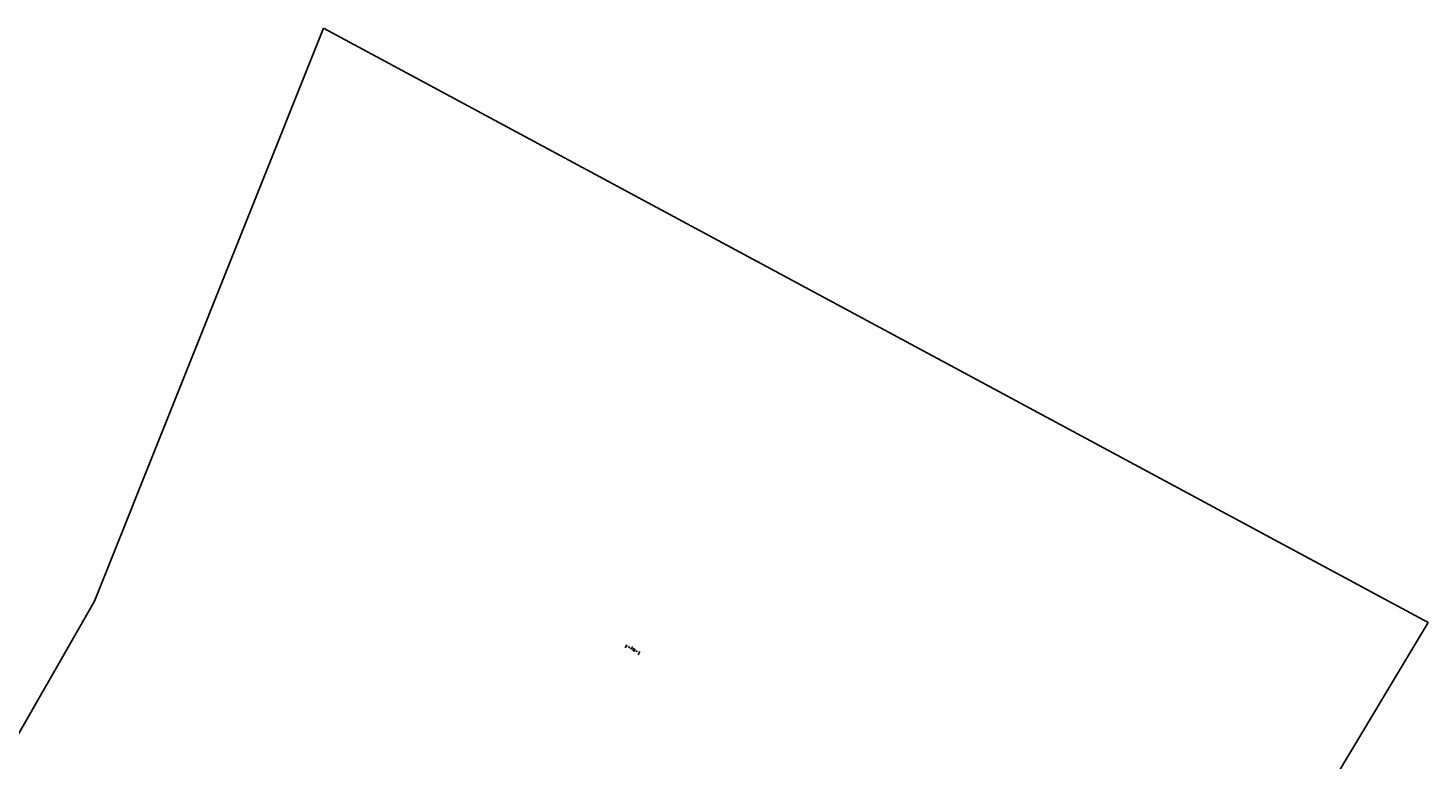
# Model space of a CAD drawing. Header units: metres. Extents: x 768989 to 770994, y 8991298 to 8992309.
# Tile 56 of 57: x 769356 to 769689, y 8992135 to 8992309. Entities that reach past the tile are written whole.
import ezdxf

# ---------------------------------------------------------------- set-up
doc = ezdxf.new("R2010")
doc.units = ezdxf.units.M
doc.header["$XCLIPFRAME"] = 2
doc.layers.add('__Ortofoto', color=7, linetype='Continuous')
doc.styles.add('B-COTAS', font='romans.shx', dxfattribs={"width": 0.8})
doc.dimstyles.new('00-DIN_02_VERTICAL', dxfattribs={"dimscale": 0, "dimtxt": 2.5, "dimasz": 3, "dimexe": 1.25, "dimexo": 0.625, "dimgap": 1, "dimtad": 0, "dimtih": 1, "dimtoh": 1, "dimzin": 1, "dimdsep": 46, "dimtxsty": 'B-COTAS', "dimcen": 2.5, "dimclrd": 256, "dimclre": 256, "dimclrt": 7, "dimadec": 0, "dimazin": 0, "dimtfac": 1, "dimtofl": 0, "dimtmove": 2, "dimatfit": 3, "dimfxl": 1, "dimtfill": 1, "dimarcsym": 0})
picture_1 = doc.add_image_def('image1.ecw', size_in_pixel=(24806, 30931))

# ---------------------------------------------------------------- blocks, each defined once
blk = doc.blocks.new('*D87')
at = {"lineweight": -2, "transparency": 16777216}
for p, q in [((769498.5, 8992161.87), (769498.91, 8992162.64)), ((769499.32, 8992162.13), (769499.6, 8992161.99)), ((769501.35, 8992161.05), (769501.07, 8992161.19)), ((769501.58, 8992160.21), (769501.99, 8992160.98))]:
    blk.add_line(p, q, dxfattribs=at)
at = {"transparency": 16777216}
for points in [[(769499.37, 8992162.22), (769499.27, 8992162.05), (769498.79, 8992162.42)], [(769501.39, 8992161.13), (769501.3, 8992160.96), (769501.88, 8992160.76)]]:
    blk.add_solid(points, dxfattribs=at)
at = {"color": 7, "transparency": 16777216, "insert": (769500.33, 8992161.59), "char_height": 0.5, "attachment_point": 5, "rotation": 317.0274, "style": 'B-COTAS', "bg_fill": 3, "box_fill_scale": 1.1, "bg_fill_color": 256, "bg_fill_true_color": 13158600, "bg_fill_transparency": 0}
blk.add_mtext('3.50', dxfattribs=at)
at = {"layer": 'Defpoints', "color": 0, "transparency": 16777216}
for p in [(769498.44, 8992161.76, 8.08), (769501.52, 8992160.1, 8.08), (769501.88, 8992160.76)]:
    blk.add_point(p, dxfattribs=at)

msp = doc.modelspace()

# ---------------------------------------------------------------- pictures from other files: only their frames are drawn
at = {"layer": '__Ortofoto'}
image = msp.add_image(picture_1, insert=(768953.111, 8991450.629), size_in_units=(788.093, 982.685), dxfattribs=at)
image.set_boundary_path([(14907.494, 3902.78), (13192.595, 8192.59), (9164.97, 15223.01), (1123.99, 23397.36), (7213.21, 30797.77), (15925.164, 20444.27), (23177.06, 8354.5), (14907.494, 3902.78)])

# ---------------------------------------------------------------- next in the draw order: dimensions: what is measured, and where the dimension line sits
at = {"color": 7}
dim = msp.add_aligned_dim(p1=(769498.437, 8992161.756, 8.078), p2=(769501.521, 8992160.102, 8.078), distance=0.75, dimstyle='00-DIN_02_VERTICAL', override={"dimscale": 0.2}, dxfattribs=at)
dim.commit()
dim.dimension.update_dxf_attribs({"geometry": '*D87', "text_midpoint": (769500.334, 8992161.59)})

doc.saveas('drawing.dxf')
